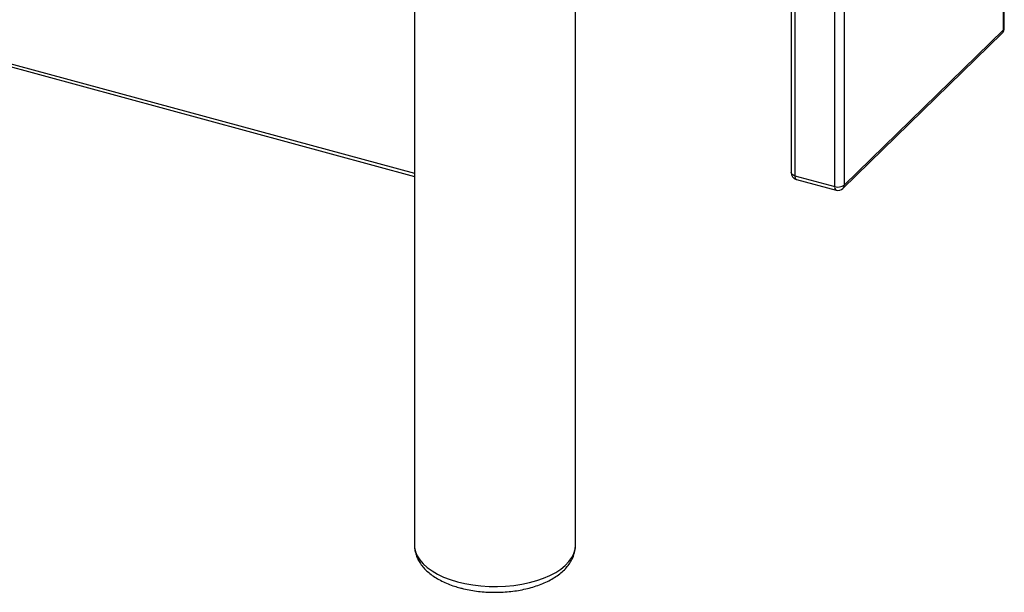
# Paper-space layout '_Trimetric' of a CAD drawing. Header units: millimetres. Extents: x -822 to 1029, y -202 to 1012.
# Tile 10 of 18: x 484 to 900, y -202 to 40. Entities that reach past the tile are written whole.
import ezdxf

# ---------------------------------------------------------------- set-up
doc = ezdxf.new("R2010")
doc.units = ezdxf.units.MM

psp = doc.layouts.new('_Trimetric')

# ---------------------------------------------------------------- linework, layer by layer
at = {"color": 7, "linetype": 'Continuous', "lineweight": 25}
for p, q in [((-662.41, 332.18), (650.54, -24.65)), ((-661.36, 330.54), (650.54, -26.01)), ((899.19, 35.97), (899.19, 264.56)), ((899.54, 36.69), (899.54, 264.9)), ((831.99, 198.97), (831.99, -29.62)), ((827.94, -30.27), (827.94, 195.01)), ((809.53, 177.06), (809.53, -24.34)), ((811.13, 178.62), (811.13, -25.7)), ((650.54, 149.16), (650.54, -181.76)), ((718.54, -181.76), (718.54, 133.49)), ((831.43, -31.05), (898.64, 34.54)), ((831.99, -29.62), (899.19, 35.97)), ((811.13, -25.7), (827.94, -30.27)), ((811.75, -27.23), (828.55, -31.8))]:
    psp.add_line(p, q, dxfattribs=at)
at = {"color": 7, "linetype": 'Continuous', "lineweight": 25, "flags": 128}
for points in [[(811.13, -25.7), (810.64, -25.54), (810.22, -25.32), (809.89, -25.07), (809.67, -24.79), (809.55, -24.5), (809.53, -24.34)], [(650.54, -181.76), (650.59, -182.72), (650.96, -184.52), (651.69, -186.28), (652.77, -188), (654.18, -189.64), (655.92, -191.21), (657.96, -192.68), (660.28, -194.03), (662.86, -195.25), (665.66, -196.32), (668.67, -197.24)], [(668.67, -197.24), (671.85, -198), (675.16, -198.59), (678.57, -199), (682.04, -199.22), (685.54, -199.26), (689.03, -199.12), (692.47, -198.79), (695.83, -198.28), (699.07, -197.59), (702.15, -196.74), (705.05, -195.72), (707.73, -194.56), (710.16, -193.27), (712.32, -191.85), (714.19, -190.33), (715.74, -188.71), (716.97, -187.02), (717.85, -185.28), (718.37, -183.49), (718.54, -181.76)]]:
    psp.add_lwpolyline(points, dxfattribs=at)
at = {"color": 7, "linetype": 'Continuous', "lineweight": 25}
for centre, radius, start, end in [((896.54, 36.69), 3, 314.305, 0), ((897.26, 35.9), 1.94, 315.3545, 1.9113), ((898.54, 36.73), 0.996, 310.6406, 357.9975), ((812.53, -24.34), 3, 180, 254.7955), ((812.64, -25.99), 1.53, 169.3516, 234.3744), ((829.44, -30.55), 1.53, 169.3516, 234.3744), ((829.31, -25.86), 4.62, 252.696, 305.3989), ((829.34, -28.9), 3, 254.7955, 314.305), ((830.05, -29.69), 1.94, 315.3545, 1.9113)]:
    psp.add_arc(centre, radius, start, end, dxfattribs=at)
for points, knots in [([(650.57, -181.86), (650.58, -182.4), (650.61, -183.6), (651.03, -185.44), (651.75, -187.34), (652.76, -189.17), (654.06, -190.93), (655.65, -192.6), (657.52, -194.18), (659.67, -195.64), (662.07, -196.97), (664.68, -198.15), (667.23, -199.09), (668.96, -199.58), (669.69, -199.79)], [0, 0, 0, 0, 0.063644, 0.142575, 0.221982, 0.302992, 0.386477, 0.472876, 0.562041, 0.653277, 0.745645, 0.838278, 0.930644, 1, 1, 1, 1]), ([(669.69, -199.79), (670.22, -199.93), (671.74, -200.33), (674.34, -200.85), (677.51, -201.32), (680.73, -201.6), (683.99, -201.72), (687.25, -201.66), (690.49, -201.43), (693.67, -201.03), (696.78, -200.46), (699.79, -199.71), (702.67, -198.8), (705.4, -197.73), (707.95, -196.48), (710.31, -195.07), (712.43, -193.5), (714.29, -191.76), (715.84, -189.9), (717.06, -187.92), (717.91, -185.89), (718.44, -183.86), (718.5, -182.51), (718.53, -181.86)], [0, 0, 0, 0, 0.026166, 0.075416, 0.124495, 0.173444, 0.222317, 0.271169, 0.320048, 0.369, 0.418081, 0.467353, 0.516879, 0.566715, 0.616903, 0.667438, 0.718215, 0.768803, 0.818625, 0.867038, 0.913649, 0.958496, 1, 1, 1, 1])]:
    psp.add_open_spline(points, degree=3, knots=knots, dxfattribs=at)

doc.saveas('drawing.dxf')
